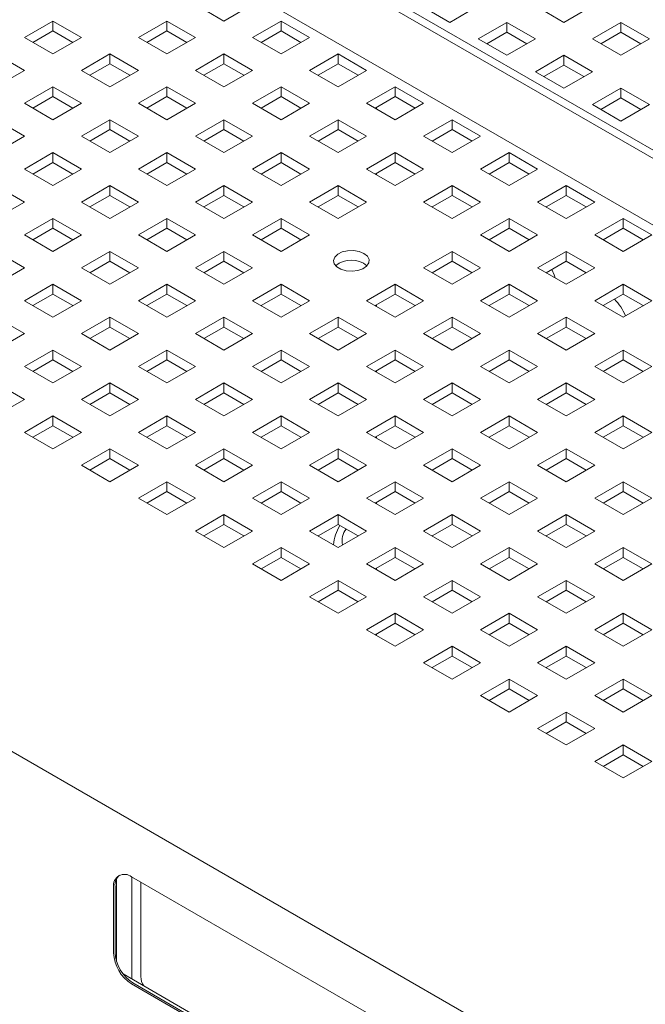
# Paper-space layout '2' of a CAD drawing. Header units: inches. Extents: x 1 to 109, y 1 to 85.
# Tile 55 of 66: x 80.73 to 83.83, y 29.79 to 34.67. Entities that reach past the tile are written whole.
import ezdxf

# ---------------------------------------------------------------- set-up
doc = ezdxf.new("R2010")
doc.units = ezdxf.units.IN
doc.header["$MEASUREMENT"] = 0

psp = doc.layouts.new('2')

# ---------------------------------------------------------------- linework, layer by layer
at = {"color": 7, "linetype": 'Continuous', "lineweight": 15, "ltscale": 5}
for p, q in [((89.2076, 30.9035), (77.5404, 37.6388)), ((77.6212, 37.6333), (89.2885, 30.898)), ((88.9663, 30.712), (77.2991, 37.4474)), ((77.2991, 37.4473), (88.9663, 30.7119)), ((74.21, 34.7828), (85.3716, 28.3393)), ((81.7439, 34.6658), (81.6025, 34.7474)), ((81.8853, 34.7474), (81.7439, 34.6658)), ((82.8638, 34.6592), (82.7224, 34.7408)), ((83.0053, 34.7408), (82.8638, 34.6592)), ((83.4295, 34.6592), (83.2881, 34.7408)), ((83.5709, 34.7408), (83.4295, 34.6592)), ((80.754, 34.5841), (80.8954, 34.6658)), ((80.8954, 34.6658), (81.0368, 34.5841)), ((80.8954, 34.6658), (80.8954, 34.6169)), ((81.3197, 34.5841), (81.4611, 34.6658)), ((81.4611, 34.6658), (81.6025, 34.5841)), ((81.4611, 34.6658), (81.4611, 34.6169)), ((81.8853, 34.5841), (82.0268, 34.6658)), ((82.0268, 34.6658), (82.1682, 34.5841)), ((82.0268, 34.6658), (82.0268, 34.6169)), ((83.0053, 34.5775), (83.1467, 34.6592)), ((83.1467, 34.6592), (83.2881, 34.5775)), ((83.1467, 34.6592), (83.1467, 34.6103)), ((83.5709, 34.5775), (83.7124, 34.6592)), ((83.7124, 34.6592), (83.8538, 34.5775)), ((83.7124, 34.6592), (83.7124, 34.6103)), ((80.7963, 34.5597), (80.8954, 34.6169)), ((80.8954, 34.6169), (80.9945, 34.5597)), ((81.362, 34.5597), (81.4611, 34.6169)), ((81.4611, 34.6169), (81.5602, 34.5597)), ((81.9276, 34.5597), (82.0268, 34.6169)), ((82.0268, 34.6169), (82.1259, 34.5597)), ((83.0476, 34.5531), (83.1467, 34.6103)), ((83.1467, 34.6103), (83.2458, 34.5531)), ((83.6132, 34.5531), (83.7124, 34.6103)), ((83.7124, 34.6103), (83.8115, 34.5531)), ((80.8954, 34.5025), (80.754, 34.5841)), ((81.0368, 34.5841), (80.8954, 34.5025)), ((81.4611, 34.5025), (81.3197, 34.5841)), ((81.6025, 34.5841), (81.4611, 34.5025)), ((82.0268, 34.5025), (81.8853, 34.5841)), ((82.1682, 34.5841), (82.0268, 34.5025)), ((83.1467, 34.4959), (83.0053, 34.5775)), ((83.2881, 34.5775), (83.1467, 34.4959)), ((83.7124, 34.4959), (83.5709, 34.5775)), ((83.8538, 34.5775), (83.7124, 34.4959)), ((80.6126, 34.5025), (80.754, 34.4209)), ((81.0368, 34.4209), (81.1782, 34.5025)), ((81.1782, 34.5025), (81.3197, 34.4209)), ((81.1782, 34.5025), (81.1782, 34.4537)), ((81.6025, 34.4209), (81.7439, 34.5025)), ((81.7439, 34.5025), (81.8853, 34.4209)), ((81.7439, 34.5025), (81.7439, 34.4537)), ((82.1682, 34.4209), (82.3096, 34.5025)), ((82.3096, 34.5025), (82.451, 34.4209)), ((82.3096, 34.5025), (82.3096, 34.4537)), ((83.2881, 34.4142), (83.4295, 34.4959)), ((83.4295, 34.4959), (83.5709, 34.4142)), ((83.4295, 34.4959), (83.4295, 34.4471)), ((81.0791, 34.3964), (81.1782, 34.4537)), ((81.1782, 34.4537), (81.2774, 34.3964)), ((81.6448, 34.3964), (81.7439, 34.4537)), ((81.7439, 34.4537), (81.8431, 34.3964)), ((82.2105, 34.3964), (82.3096, 34.4537)), ((82.3096, 34.4537), (82.4087, 34.3964)), ((83.3304, 34.3898), (83.4295, 34.4471)), ((83.4295, 34.4471), (83.5287, 34.3898)), ((80.754, 34.4209), (80.6126, 34.3392)), ((81.1782, 34.3392), (81.0368, 34.4209)), ((81.3197, 34.4209), (81.1782, 34.3392)), ((81.7439, 34.3392), (81.6025, 34.4209)), ((81.8853, 34.4209), (81.7439, 34.3392)), ((82.3096, 34.3392), (82.1682, 34.4209)), ((82.451, 34.4209), (82.3096, 34.3392)), ((83.4295, 34.3326), (83.2881, 34.4142)), ((83.5709, 34.4142), (83.4295, 34.3326)), ((80.754, 34.2576), (80.8954, 34.3392)), ((80.8954, 34.3392), (81.0368, 34.2576)), ((80.8954, 34.3392), (80.8954, 34.2904)), ((81.3197, 34.2576), (81.4611, 34.3392)), ((81.4611, 34.3392), (81.6025, 34.2576)), ((81.4611, 34.3392), (81.4611, 34.2904)), ((81.8853, 34.2576), (82.0268, 34.3392)), ((82.0268, 34.3392), (82.1682, 34.2576)), ((82.0268, 34.3392), (82.0268, 34.2904)), ((82.451, 34.2576), (82.5925, 34.3392)), ((82.5925, 34.3392), (82.7339, 34.2576)), ((82.5925, 34.3392), (82.5925, 34.2904)), ((83.5709, 34.251), (83.7124, 34.3326)), ((83.7124, 34.3326), (83.8538, 34.251)), ((83.7124, 34.3326), (83.7124, 34.2838)), ((80.8954, 34.1759), (80.754, 34.2576)), ((80.7963, 34.2332), (80.8954, 34.2904)), ((80.8954, 34.2904), (80.9945, 34.2332)), ((81.0368, 34.2576), (80.8954, 34.1759)), ((81.4611, 34.1759), (81.3197, 34.2576)), ((81.362, 34.2332), (81.4611, 34.2904)), ((81.4611, 34.2904), (81.5602, 34.2332)), ((81.6025, 34.2576), (81.4611, 34.1759)), ((82.0268, 34.1759), (81.8853, 34.2576)), ((81.9276, 34.2332), (82.0268, 34.2904)), ((82.0268, 34.2904), (82.1259, 34.2332)), ((82.1682, 34.2576), (82.0268, 34.1759)), ((82.5925, 34.1759), (82.451, 34.2576)), ((82.4933, 34.2332), (82.5925, 34.2904)), ((82.5925, 34.2904), (82.6916, 34.2332)), ((82.7339, 34.2576), (82.5925, 34.1759)), ((83.7124, 34.1693), (83.5709, 34.251)), ((83.6132, 34.2265), (83.7124, 34.2838)), ((83.7124, 34.2838), (83.8115, 34.2265)), ((83.8538, 34.251), (83.7124, 34.1693)), ((82.4997, 34.2368), (82.4997, 34.2295)), ((80.6126, 34.1759), (80.754, 34.0943)), ((81.0368, 34.0943), (81.1782, 34.1759)), ((81.1782, 34.1759), (81.3197, 34.0943)), ((81.1782, 34.1759), (81.1782, 34.1271)), ((81.6025, 34.0943), (81.7439, 34.1759)), ((81.7439, 34.1759), (81.8853, 34.0943)), ((81.7439, 34.1759), (81.7439, 34.1271)), ((82.1682, 34.0943), (82.3096, 34.1759)), ((82.3096, 34.1759), (82.451, 34.0943)), ((82.3096, 34.1759), (82.3096, 34.1271)), ((82.7339, 34.0943), (82.8753, 34.1759)), ((82.8753, 34.1759), (83.0167, 34.0943)), ((82.8753, 34.1759), (82.8753, 34.1271)), ((81.0791, 34.0699), (81.1782, 34.1271)), ((81.1782, 34.1271), (81.2774, 34.0699)), ((81.6448, 34.0699), (81.7439, 34.1271)), ((81.7439, 34.1271), (81.8431, 34.0699)), ((82.2105, 34.0699), (82.3096, 34.1271)), ((82.3096, 34.1271), (82.4087, 34.0699)), ((82.7762, 34.0699), (82.8753, 34.1271)), ((82.8753, 34.1271), (82.9744, 34.0699)), ((80.754, 34.0943), (80.6126, 34.0127)), ((81.1782, 34.0127), (81.0368, 34.0943)), ((81.3197, 34.0943), (81.1782, 34.0127)), ((81.7439, 34.0127), (81.6025, 34.0943)), ((81.8853, 34.0943), (81.7439, 34.0127)), ((82.3096, 34.0127), (82.1682, 34.0943)), ((82.451, 34.0943), (82.3096, 34.0127)), ((82.8753, 34.0127), (82.7339, 34.0943)), ((83.0167, 34.0943), (82.8753, 34.0127)), ((80.754, 33.931), (80.8954, 34.0127)), ((80.8954, 34.0127), (81.0368, 33.931)), ((80.8954, 34.0127), (80.8954, 33.9638)), ((81.3197, 33.931), (81.4611, 34.0127)), ((81.4611, 34.0127), (81.6025, 33.931)), ((81.4611, 34.0127), (81.4611, 33.9638)), ((81.8853, 33.931), (82.0268, 34.0127)), ((82.0268, 34.0127), (82.1682, 33.931)), ((82.0268, 34.0127), (82.0268, 33.9638)), ((82.451, 33.931), (82.5925, 34.0127)), ((82.5925, 34.0127), (82.7339, 33.931)), ((82.5925, 34.0127), (82.5925, 33.9638)), ((83.0167, 33.931), (83.1581, 34.0127)), ((83.1581, 34.0127), (83.2996, 33.931)), ((83.1581, 34.0127), (83.1581, 33.9638)), ((80.7963, 33.9066), (80.8954, 33.9638)), ((80.8954, 33.9638), (80.9945, 33.9066)), ((81.362, 33.9066), (81.4611, 33.9638)), ((81.4611, 33.9638), (81.5602, 33.9066)), ((81.9276, 33.9066), (82.0268, 33.9638)), ((82.0268, 33.9638), (82.1259, 33.9066)), ((82.4933, 33.9066), (82.5925, 33.9638)), ((82.5925, 33.9638), (82.6916, 33.9066)), ((83.059, 33.9066), (83.1581, 33.9638)), ((83.1581, 33.9638), (83.2573, 33.9066)), ((80.8954, 33.8494), (80.754, 33.931)), ((81.0368, 33.931), (80.8954, 33.8494)), ((81.4611, 33.8494), (81.3197, 33.931)), ((81.6025, 33.931), (81.4611, 33.8494)), ((82.0268, 33.8494), (81.8853, 33.931)), ((82.1682, 33.931), (82.0268, 33.8494)), ((82.5925, 33.8494), (82.451, 33.931)), ((82.4997, 33.9103), (82.4997, 33.9029)), ((82.7339, 33.931), (82.5925, 33.8494)), ((83.1581, 33.8494), (83.0167, 33.931)), ((83.2996, 33.931), (83.1581, 33.8494)), ((80.6126, 33.8494), (80.754, 33.7677)), ((81.0368, 33.7677), (81.1782, 33.8494)), ((81.1782, 33.8494), (81.3197, 33.7677)), ((81.1782, 33.8494), (81.1782, 33.8005)), ((81.6025, 33.7677), (81.7439, 33.8494)), ((81.7439, 33.8494), (81.8853, 33.7677)), ((81.7439, 33.8494), (81.7439, 33.8005)), ((82.1682, 33.7677), (82.3096, 33.8494)), ((82.3096, 33.8494), (82.451, 33.7677)), ((82.3096, 33.8494), (82.3096, 33.8005)), ((82.7339, 33.7677), (82.8753, 33.8494)), ((82.8753, 33.8494), (83.0167, 33.7677)), ((82.8753, 33.8494), (82.8753, 33.8005)), ((83.2996, 33.7677), (83.441, 33.8494)), ((83.441, 33.8494), (83.5824, 33.7677)), ((83.441, 33.8494), (83.441, 33.8005)), ((80.754, 33.7677), (80.6126, 33.6861)), ((81.1782, 33.6861), (81.0368, 33.7677)), ((81.0791, 33.7433), (81.1782, 33.8005)), ((81.1782, 33.8005), (81.2774, 33.7433)), ((81.3197, 33.7677), (81.1782, 33.6861)), ((81.7439, 33.6861), (81.6025, 33.7677)), ((81.6448, 33.7433), (81.7439, 33.8005)), ((81.7439, 33.8005), (81.8431, 33.7433)), ((81.8853, 33.7677), (81.7439, 33.6861)), ((82.3096, 33.6861), (82.1682, 33.7677)), ((82.2105, 33.7433), (82.3096, 33.8005)), ((82.3096, 33.8005), (82.4087, 33.7433)), ((82.451, 33.7677), (82.3096, 33.6861)), ((82.8753, 33.6861), (82.7339, 33.7677)), ((82.7762, 33.7433), (82.8753, 33.8005)), ((82.8753, 33.8005), (82.9744, 33.7433)), ((83.0167, 33.7677), (82.8753, 33.6861)), ((83.441, 33.6861), (83.2996, 33.7677)), ((83.3419, 33.7433), (83.441, 33.8005)), ((83.441, 33.8005), (83.5401, 33.7433)), ((83.5824, 33.7677), (83.441, 33.6861)), ((80.754, 33.6044), (80.8954, 33.6861)), ((80.8954, 33.6861), (81.0368, 33.6044)), ((80.8954, 33.6861), (80.8954, 33.6373)), ((81.3197, 33.6044), (81.4611, 33.6861)), ((81.4611, 33.6861), (81.6025, 33.6044)), ((81.4611, 33.6861), (81.4611, 33.6373)), ((81.8853, 33.6044), (82.0268, 33.6861)), ((82.0268, 33.6861), (82.1682, 33.6044)), ((82.0268, 33.6861), (82.0268, 33.6373)), ((83.0167, 33.6044), (83.1581, 33.6861)), ((83.1581, 33.6861), (83.2996, 33.6044)), ((83.1581, 33.6861), (83.1581, 33.6373)), ((83.5824, 33.6044), (83.7238, 33.6861)), ((83.7238, 33.6861), (83.8652, 33.6044)), ((83.7238, 33.6861), (83.7238, 33.6373)), ((80.7963, 33.58), (80.8954, 33.6373)), ((80.8954, 33.6373), (80.9945, 33.58)), ((81.362, 33.58), (81.4611, 33.6373)), ((81.4611, 33.6373), (81.5602, 33.58)), ((81.9276, 33.58), (82.0268, 33.6373)), ((82.0268, 33.6373), (82.1259, 33.58)), ((83.059, 33.58), (83.1581, 33.6373)), ((83.1581, 33.6373), (83.2573, 33.58)), ((83.6247, 33.58), (83.7238, 33.6373)), ((83.7238, 33.6373), (83.823, 33.58)), ((80.8954, 33.5228), (80.754, 33.6044)), ((81.0368, 33.6044), (80.8954, 33.5228)), ((81.4611, 33.5228), (81.3197, 33.6044)), ((81.6025, 33.6044), (81.4611, 33.5228)), ((82.0268, 33.5228), (81.8853, 33.6044)), ((82.1682, 33.6044), (82.0268, 33.5228)), ((83.1581, 33.5228), (83.0167, 33.6044)), ((83.2996, 33.6044), (83.1581, 33.5228)), ((83.7238, 33.5228), (83.5824, 33.6044)), ((83.8652, 33.6044), (83.7238, 33.5228)), ((80.6126, 33.5228), (80.754, 33.4412)), ((81.0368, 33.4412), (81.1782, 33.5228)), ((81.1782, 33.5228), (81.3197, 33.4412)), ((81.1782, 33.5228), (81.1782, 33.474)), ((81.6025, 33.4412), (81.7439, 33.5228)), ((81.7439, 33.5228), (81.8853, 33.4412)), ((81.7439, 33.5228), (81.7439, 33.474)), ((82.7339, 33.4412), (82.8753, 33.5228)), ((82.8753, 33.5228), (83.0167, 33.4412)), ((82.8753, 33.5228), (82.8753, 33.474)), ((83.2996, 33.4412), (83.441, 33.5228)), ((83.441, 33.5228), (83.5824, 33.4412)), ((83.441, 33.5228), (83.441, 33.474)), ((81.0791, 33.4168), (81.1782, 33.474)), ((81.1782, 33.474), (81.2774, 33.4168)), ((81.6448, 33.4168), (81.7439, 33.474)), ((81.7439, 33.474), (81.8431, 33.4168)), ((82.7762, 33.4168), (82.8753, 33.474)), ((82.8753, 33.474), (82.9744, 33.4168)), ((83.3419, 33.4168), (83.441, 33.474)), ((83.441, 33.474), (83.5401, 33.4168)), ((80.754, 33.4412), (80.6126, 33.3595)), ((81.1782, 33.3595), (81.0368, 33.4412)), ((81.3197, 33.4412), (81.1782, 33.3595)), ((81.7439, 33.3595), (81.6025, 33.4412)), ((81.8853, 33.4412), (81.7439, 33.3595)), ((82.8753, 33.3595), (82.7339, 33.4412)), ((83.0167, 33.4412), (82.8753, 33.3595)), ((83.441, 33.3595), (83.2996, 33.4412)), ((83.5824, 33.4412), (83.441, 33.3595)), ((80.754, 33.2779), (80.8954, 33.3595)), ((80.8954, 33.3595), (81.0368, 33.2779)), ((80.8954, 33.3595), (80.8954, 33.3107)), ((81.3197, 33.2779), (81.4611, 33.3595)), ((81.4611, 33.3595), (81.6025, 33.2779)), ((81.4611, 33.3595), (81.4611, 33.3107)), ((81.8853, 33.2779), (82.0268, 33.3595)), ((82.0268, 33.3595), (82.1682, 33.2779)), ((82.0268, 33.3595), (82.0268, 33.3107)), ((82.451, 33.2779), (82.5925, 33.3595)), ((82.5925, 33.3595), (82.7339, 33.2779)), ((82.5925, 33.3595), (82.5925, 33.3107)), ((83.0167, 33.2779), (83.1581, 33.3595)), ((83.1581, 33.3595), (83.2996, 33.2779)), ((83.1581, 33.3595), (83.1581, 33.3107)), ((83.5824, 33.2779), (83.7238, 33.3595)), ((83.7238, 33.3595), (83.8652, 33.2779)), ((83.7238, 33.3595), (83.7238, 33.3107)), ((80.8954, 33.1962), (80.754, 33.2779)), ((80.7963, 33.2535), (80.8954, 33.3107)), ((80.8954, 33.3107), (80.9945, 33.2535)), ((81.0368, 33.2779), (80.8954, 33.1962)), ((81.4611, 33.1962), (81.3197, 33.2779)), ((81.362, 33.2535), (81.4611, 33.3107)), ((81.4611, 33.3107), (81.5602, 33.2535)), ((81.6025, 33.2779), (81.4611, 33.1962)), ((82.0268, 33.1962), (81.8853, 33.2779)), ((81.9276, 33.2535), (82.0268, 33.3107)), ((82.0268, 33.3107), (82.1259, 33.2535)), ((82.1682, 33.2779), (82.0268, 33.1962)), ((82.5925, 33.1962), (82.451, 33.2779)), ((82.4933, 33.2535), (82.5925, 33.3107)), ((82.5925, 33.3107), (82.6916, 33.2535)), ((82.7339, 33.2779), (82.5925, 33.1962)), ((83.1581, 33.1962), (83.0167, 33.2779)), ((83.059, 33.2535), (83.1581, 33.3107)), ((83.1581, 33.3107), (83.2573, 33.2535)), ((83.2996, 33.2779), (83.1581, 33.1962)), ((83.7238, 33.1962), (83.5824, 33.2779)), ((83.6247, 33.2535), (83.7238, 33.3107)), ((83.7238, 33.3107), (83.823, 33.2535)), ((83.8652, 33.2779), (83.7238, 33.1962)), ((82.4997, 33.2571), (82.4997, 33.2498)), ((80.6126, 33.1962), (80.754, 33.1146)), ((81.0368, 33.1146), (81.1782, 33.1962)), ((81.1782, 33.1962), (81.3197, 33.1146)), ((81.1782, 33.1962), (81.1782, 33.1474)), ((81.6025, 33.1146), (81.7439, 33.1962)), ((81.7439, 33.1962), (81.8853, 33.1146)), ((81.7439, 33.1962), (81.7439, 33.1474)), ((82.1682, 33.1146), (82.3096, 33.1962)), ((82.3096, 33.1962), (82.451, 33.1146)), ((82.3096, 33.1962), (82.3096, 33.1474)), ((82.7339, 33.1146), (82.8753, 33.1962)), ((82.8753, 33.1962), (83.0167, 33.1146)), ((82.8753, 33.1962), (82.8753, 33.1474)), ((83.2996, 33.1146), (83.441, 33.1962)), ((83.441, 33.1962), (83.5824, 33.1146)), ((83.441, 33.1962), (83.441, 33.1474)), ((81.0791, 33.0902), (81.1782, 33.1474)), ((81.1782, 33.1474), (81.2774, 33.0902)), ((81.6448, 33.0902), (81.7439, 33.1474)), ((81.7439, 33.1474), (81.8431, 33.0902)), ((82.2105, 33.0902), (82.3096, 33.1474)), ((82.3096, 33.1474), (82.4087, 33.0902)), ((82.7762, 33.0902), (82.8753, 33.1474)), ((82.8753, 33.1474), (82.9744, 33.0902)), ((83.3419, 33.0902), (83.441, 33.1474)), ((83.441, 33.1474), (83.5401, 33.0902)), ((80.754, 33.1146), (80.6126, 33.033)), ((81.1782, 33.033), (81.0368, 33.1146)), ((81.3197, 33.1146), (81.1782, 33.033)), ((81.7439, 33.033), (81.6025, 33.1146)), ((81.8853, 33.1146), (81.7439, 33.033)), ((82.3096, 33.033), (82.1682, 33.1146)), ((82.451, 33.1146), (82.3096, 33.033)), ((82.8753, 33.033), (82.7339, 33.1146)), ((83.0167, 33.1146), (82.8753, 33.033)), ((83.441, 33.033), (83.2996, 33.1146)), ((83.5824, 33.1146), (83.441, 33.033)), ((80.754, 32.9513), (80.8954, 33.033)), ((80.8954, 33.033), (81.0368, 32.9513)), ((80.8954, 33.033), (80.8954, 32.9841)), ((81.3197, 32.9513), (81.4611, 33.033)), ((81.4611, 33.033), (81.6025, 32.9513)), ((81.4611, 33.033), (81.4611, 32.9841)), ((81.8853, 32.9513), (82.0268, 33.033)), ((82.0268, 33.033), (82.1682, 32.9513)), ((82.0268, 33.033), (82.0268, 32.9841)), ((82.451, 32.9513), (82.5925, 33.033)), ((82.5925, 33.033), (82.7339, 32.9513)), ((82.5925, 33.033), (82.5925, 32.9841)), ((83.0167, 32.9513), (83.1581, 33.033)), ((83.1581, 33.033), (83.2996, 32.9513)), ((83.1581, 33.033), (83.1581, 32.9841)), ((83.5824, 32.9513), (83.7238, 33.033)), ((83.7238, 33.033), (83.8652, 32.9513)), ((83.7238, 33.033), (83.7238, 32.9841)), ((80.7963, 32.9269), (80.8954, 32.9841)), ((80.8954, 32.9841), (80.9945, 32.9269)), ((81.362, 32.9269), (81.4611, 32.9841)), ((81.4611, 32.9841), (81.5602, 32.9269)), ((81.9276, 32.9269), (82.0268, 32.9841)), ((82.0268, 32.9841), (82.1259, 32.9269)), ((82.4933, 32.9269), (82.5925, 32.9841)), ((82.5925, 32.9841), (82.6916, 32.9269)), ((83.059, 32.9269), (83.1581, 32.9841)), ((83.1581, 32.9841), (83.2573, 32.9269)), ((83.6247, 32.9269), (83.7238, 32.9841)), ((83.7238, 32.9841), (83.823, 32.9269)), ((80.8954, 32.8697), (80.754, 32.9513)), ((81.0368, 32.9513), (80.8954, 32.8697)), ((81.4611, 32.8697), (81.3197, 32.9513)), ((81.6025, 32.9513), (81.4611, 32.8697)), ((82.0268, 32.8697), (81.8853, 32.9513)), ((82.1682, 32.9513), (82.0268, 32.8697)), ((82.5925, 32.8697), (82.451, 32.9513)), ((82.4997, 32.9306), (82.4997, 32.9232)), ((82.7339, 32.9513), (82.5925, 32.8697)), ((83.1581, 32.8697), (83.0167, 32.9513)), ((83.2996, 32.9513), (83.1581, 32.8697)), ((83.7238, 32.8697), (83.5824, 32.9513)), ((83.8652, 32.9513), (83.7238, 32.8697)), ((80.6126, 32.8697), (80.754, 32.788)), ((81.0368, 32.788), (81.1782, 32.8697)), ((81.1782, 32.8697), (81.3197, 32.788)), ((81.1782, 32.8697), (81.1782, 32.8209)), ((81.6025, 32.788), (81.7439, 32.8697)), ((81.7439, 32.8697), (81.8853, 32.788)), ((81.7439, 32.8697), (81.7439, 32.8209)), ((82.1682, 32.788), (82.3096, 32.8697)), ((82.3096, 32.8697), (82.451, 32.788)), ((82.3096, 32.8697), (82.3096, 32.8209)), ((82.7339, 32.788), (82.8753, 32.8697)), ((82.8753, 32.8697), (83.0167, 32.788)), ((82.8753, 32.8697), (82.8753, 32.8209)), ((83.2996, 32.788), (83.441, 32.8697)), ((83.441, 32.8697), (83.5824, 32.788)), ((83.441, 32.8697), (83.441, 32.8209)), ((80.754, 32.788), (80.6126, 32.7064)), ((81.1782, 32.7064), (81.0368, 32.788)), ((81.0791, 32.7636), (81.1782, 32.8209)), ((81.1782, 32.8209), (81.2774, 32.7636)), ((81.3197, 32.788), (81.1782, 32.7064)), ((81.7439, 32.7064), (81.6025, 32.788)), ((81.6448, 32.7636), (81.7439, 32.8209)), ((81.7439, 32.8209), (81.8431, 32.7636)), ((81.8853, 32.788), (81.7439, 32.7064)), ((82.3096, 32.7064), (82.1682, 32.788)), ((82.2105, 32.7636), (82.3096, 32.8209)), ((82.3096, 32.8209), (82.4087, 32.7636)), ((82.451, 32.788), (82.3096, 32.7064)), ((82.8753, 32.7064), (82.7339, 32.788)), ((82.7762, 32.7636), (82.8753, 32.8209)), ((82.8753, 32.8209), (82.9744, 32.7636)), ((83.0167, 32.788), (82.8753, 32.7064)), ((83.441, 32.7064), (83.2996, 32.788)), ((83.3419, 32.7636), (83.441, 32.8209)), ((83.441, 32.8209), (83.5401, 32.7636)), ((83.5824, 32.788), (83.441, 32.7064)), ((80.754, 32.6248), (80.8954, 32.7064)), ((80.8954, 32.7064), (81.0368, 32.6248)), ((80.8954, 32.7064), (80.8954, 32.6576)), ((81.3197, 32.6248), (81.4611, 32.7064)), ((81.4611, 32.7064), (81.6025, 32.6248)), ((81.4611, 32.7064), (81.4611, 32.6576)), ((81.8853, 32.6248), (82.0268, 32.7064)), ((82.0268, 32.7064), (82.1682, 32.6248)), ((82.0268, 32.7064), (82.0268, 32.6576)), ((82.451, 32.6248), (82.5925, 32.7064)), ((82.5925, 32.7064), (82.7339, 32.6248)), ((82.5925, 32.7064), (82.5925, 32.6576)), ((83.0167, 32.6248), (83.1581, 32.7064)), ((83.1581, 32.7064), (83.2996, 32.6248)), ((83.1581, 32.7064), (83.1581, 32.6576)), ((83.5824, 32.6248), (83.7238, 32.7064)), ((83.7238, 32.7064), (83.8652, 32.6248)), ((83.7238, 32.7064), (83.7238, 32.6576)), ((80.7963, 32.6003), (80.8954, 32.6576)), ((80.8954, 32.6576), (80.9945, 32.6003)), ((81.362, 32.6003), (81.4611, 32.6576)), ((81.4611, 32.6576), (81.5602, 32.6003)), ((81.9276, 32.6003), (82.0268, 32.6576)), ((82.0268, 32.6576), (82.1259, 32.6003)), ((82.4933, 32.6003), (82.5925, 32.6576)), ((82.5925, 32.6576), (82.6916, 32.6003)), ((83.059, 32.6003), (83.1581, 32.6576)), ((83.1581, 32.6576), (83.2573, 32.6003)), ((83.6247, 32.6003), (83.7238, 32.6576)), ((83.7238, 32.6576), (83.823, 32.6003)), ((80.8954, 32.5431), (80.754, 32.6248)), ((81.0368, 32.6248), (80.8954, 32.5431)), ((81.4611, 32.5431), (81.3197, 32.6248)), ((81.6025, 32.6248), (81.4611, 32.5431)), ((82.0268, 32.5431), (81.8853, 32.6248)), ((82.1682, 32.6248), (82.0268, 32.5431)), ((82.5925, 32.5431), (82.451, 32.6248)), ((82.4997, 32.604), (82.4997, 32.5967)), ((82.7339, 32.6248), (82.5925, 32.5431)), ((83.1581, 32.5431), (83.0167, 32.6248)), ((83.2996, 32.6248), (83.1581, 32.5431)), ((83.7238, 32.5431), (83.5824, 32.6248)), ((83.8652, 32.6248), (83.7238, 32.5431)), ((81.0368, 32.4615), (81.1782, 32.5431)), ((81.1782, 32.5431), (81.3197, 32.4615)), ((81.1782, 32.5431), (81.1782, 32.4943)), ((81.6025, 32.4615), (81.7439, 32.5431)), ((81.7439, 32.5431), (81.8853, 32.4615)), ((81.7439, 32.5431), (81.7439, 32.4943)), ((82.1682, 32.4615), (82.3096, 32.5431)), ((82.3096, 32.5431), (82.451, 32.4615)), ((82.3096, 32.5431), (82.3096, 32.4943)), ((82.7339, 32.4615), (82.8753, 32.5431)), ((82.8753, 32.5431), (83.0167, 32.4615)), ((82.8753, 32.5431), (82.8753, 32.4943)), ((83.2996, 32.4615), (83.441, 32.5431)), ((83.441, 32.5431), (83.5824, 32.4615)), ((83.441, 32.5431), (83.441, 32.4943)), ((81.0791, 32.4371), (81.1782, 32.4943)), ((81.1782, 32.4943), (81.2774, 32.4371)), ((81.6448, 32.4371), (81.7439, 32.4943)), ((81.7439, 32.4943), (81.8431, 32.4371)), ((82.2105, 32.4371), (82.3096, 32.4943)), ((82.3096, 32.4943), (82.4087, 32.4371)), ((82.7762, 32.4371), (82.8753, 32.4943)), ((82.8753, 32.4943), (82.9744, 32.4371)), ((83.3419, 32.4371), (83.441, 32.4943)), ((83.441, 32.4943), (83.5401, 32.4371)), ((81.1782, 32.3798), (81.0368, 32.4615)), ((81.3197, 32.4615), (81.1782, 32.3798)), ((81.7439, 32.3798), (81.6025, 32.4615)), ((81.8853, 32.4615), (81.7439, 32.3798)), ((82.3096, 32.3798), (82.1682, 32.4615)), ((82.451, 32.4615), (82.3096, 32.3798)), ((82.8753, 32.3798), (82.7339, 32.4615)), ((83.0167, 32.4615), (82.8753, 32.3798)), ((83.441, 32.3798), (83.2996, 32.4615)), ((83.5824, 32.4615), (83.441, 32.3798)), ((81.3197, 32.2982), (81.4611, 32.3798)), ((81.4611, 32.3798), (81.6025, 32.2982)), ((81.4611, 32.3798), (81.4611, 32.331)), ((81.8853, 32.2982), (82.0268, 32.3798)), ((82.0268, 32.3798), (82.1682, 32.2982)), ((82.0268, 32.3798), (82.0268, 32.331)), ((82.451, 32.2982), (82.5925, 32.3798)), ((82.5925, 32.3798), (82.7339, 32.2982)), ((82.5925, 32.3798), (82.5925, 32.331)), ((83.0167, 32.2982), (83.1581, 32.3798)), ((83.1581, 32.3798), (83.2996, 32.2982)), ((83.1581, 32.3798), (83.1581, 32.331)), ((83.5824, 32.2982), (83.7238, 32.3798)), ((83.7238, 32.3798), (83.8652, 32.2982)), ((83.7238, 32.3798), (83.7238, 32.331)), ((81.4611, 32.2166), (81.3197, 32.2982)), ((81.362, 32.2738), (81.4611, 32.331)), ((81.4611, 32.331), (81.5602, 32.2738)), ((81.6025, 32.2982), (81.4611, 32.2166)), ((82.0268, 32.2166), (81.8853, 32.2982)), ((81.9276, 32.2738), (82.0268, 32.331)), ((82.0268, 32.331), (82.1259, 32.2738)), ((82.1682, 32.2982), (82.0268, 32.2166)), ((82.5925, 32.2166), (82.451, 32.2982)), ((82.4933, 32.2738), (82.5925, 32.331)), ((82.5925, 32.331), (82.6916, 32.2738)), ((82.7339, 32.2982), (82.5925, 32.2166)), ((83.1581, 32.2166), (83.0167, 32.2982)), ((83.059, 32.2738), (83.1581, 32.331)), ((83.1581, 32.331), (83.2573, 32.2738)), ((83.2996, 32.2982), (83.1581, 32.2166)), ((83.7238, 32.2166), (83.5824, 32.2982)), ((83.6247, 32.2738), (83.7238, 32.331)), ((83.7238, 32.331), (83.823, 32.2738)), ((83.8652, 32.2982), (83.7238, 32.2166)), ((82.4997, 32.2774), (82.4997, 32.2701)), ((81.6025, 32.1349), (81.7439, 32.2166)), ((81.7439, 32.2166), (81.8853, 32.1349)), ((81.7439, 32.2166), (81.7439, 32.1677)), ((82.1682, 32.1349), (82.3096, 32.2166)), ((82.3096, 32.2166), (82.451, 32.1349)), ((82.3096, 32.2166), (82.3096, 32.1677)), ((82.7339, 32.1349), (82.8753, 32.2166)), ((82.8753, 32.2166), (83.0167, 32.1349)), ((82.8753, 32.2166), (82.8753, 32.1677)), ((83.2996, 32.1349), (83.441, 32.2166)), ((83.441, 32.2166), (83.5824, 32.1349)), ((83.441, 32.2166), (83.441, 32.1677)), ((81.6448, 32.1105), (81.7439, 32.1677)), ((81.7439, 32.1677), (81.8431, 32.1105)), ((82.2105, 32.1105), (82.3096, 32.1677)), ((82.3096, 32.1677), (82.4087, 32.1105)), ((82.7762, 32.1105), (82.8753, 32.1677)), ((82.8753, 32.1677), (82.9744, 32.1105)), ((83.3419, 32.1105), (83.441, 32.1677)), ((83.441, 32.1677), (83.5401, 32.1105)), ((81.7439, 32.0533), (81.6025, 32.1349)), ((81.8853, 32.1349), (81.7439, 32.0533)), ((82.3096, 32.0533), (82.1682, 32.1349)), ((82.451, 32.1349), (82.3096, 32.0533)), ((82.8753, 32.0533), (82.7339, 32.1349)), ((83.0167, 32.1349), (82.8753, 32.0533)), ((83.441, 32.0533), (83.2996, 32.1349)), ((83.5824, 32.1349), (83.441, 32.0533)), ((81.8853, 31.9716), (82.0268, 32.0533)), ((82.0268, 32.0533), (82.1682, 31.9716)), ((82.0268, 32.0533), (82.0268, 32.0044)), ((82.451, 31.9716), (82.5925, 32.0533)), ((82.5925, 32.0533), (82.7339, 31.9716)), ((82.5925, 32.0533), (82.5925, 32.0044)), ((83.0167, 31.9716), (83.1581, 32.0533)), ((83.1581, 32.0533), (83.2996, 31.9716)), ((83.1581, 32.0533), (83.1581, 32.0044)), ((83.5824, 31.9716), (83.7238, 32.0533)), ((83.7238, 32.0533), (83.8652, 31.9716)), ((83.7238, 32.0533), (83.7238, 32.0044)), ((81.9276, 31.9472), (82.0268, 32.0044)), ((82.0268, 32.0044), (82.1259, 31.9472)), ((82.4933, 31.9472), (82.5925, 32.0044)), ((82.5925, 32.0044), (82.6916, 31.9472)), ((83.059, 31.9472), (83.1581, 32.0044)), ((83.1581, 32.0044), (83.2573, 31.9472)), ((83.6247, 31.9472), (83.7238, 32.0044)), ((83.7238, 32.0044), (83.823, 31.9472)), ((82.0268, 31.89), (81.8853, 31.9716)), ((82.1682, 31.9716), (82.0268, 31.89)), ((82.5925, 31.89), (82.451, 31.9716)), ((82.7339, 31.9716), (82.5925, 31.89)), ((83.1581, 31.89), (83.0167, 31.9716)), ((83.2996, 31.9716), (83.1581, 31.89)), ((83.7238, 31.89), (83.5824, 31.9716)), ((83.8652, 31.9716), (83.7238, 31.89)), ((82.4997, 31.9509), (82.4997, 31.9436)), ((82.1682, 31.8083), (82.3096, 31.89)), ((82.3096, 31.89), (82.451, 31.8083)), ((82.3096, 31.89), (82.3096, 31.8412)), ((82.7339, 31.8083), (82.8753, 31.89)), ((82.8753, 31.89), (83.0167, 31.8083)), ((82.8753, 31.89), (82.8753, 31.8412)), ((83.2996, 31.8083), (83.441, 31.89)), ((83.441, 31.89), (83.5824, 31.8083)), ((83.441, 31.89), (83.441, 31.8412)), ((82.3096, 31.7267), (82.1682, 31.8083)), ((82.2105, 31.7839), (82.3096, 31.8412)), ((82.3096, 31.8412), (82.4087, 31.7839)), ((82.451, 31.8083), (82.3096, 31.7267)), ((82.8753, 31.7267), (82.7339, 31.8083)), ((82.7762, 31.7839), (82.8753, 31.8412)), ((82.8753, 31.8412), (82.9744, 31.7839)), ((83.0167, 31.8083), (82.8753, 31.7267)), ((83.441, 31.7267), (83.2996, 31.8083)), ((83.3419, 31.7839), (83.441, 31.8412)), ((83.441, 31.8412), (83.5401, 31.7839)), ((83.5824, 31.8083), (83.441, 31.7267)), ((82.451, 31.6451), (82.5925, 31.7267)), ((82.5925, 31.7267), (82.7339, 31.6451)), ((82.5925, 31.7267), (82.5925, 31.6779)), ((83.0167, 31.6451), (83.1581, 31.7267)), ((83.1581, 31.7267), (83.2996, 31.6451)), ((83.1581, 31.7267), (83.1581, 31.6779)), ((83.5824, 31.6451), (83.7238, 31.7267)), ((83.7238, 31.7267), (83.8652, 31.6451)), ((83.7238, 31.7267), (83.7238, 31.6779)), ((82.4933, 31.6207), (82.5925, 31.6779)), ((82.5925, 31.6779), (82.6916, 31.6207)), ((83.059, 31.6207), (83.1581, 31.6779)), ((83.1581, 31.6779), (83.2573, 31.6207)), ((83.6247, 31.6207), (83.7238, 31.6779)), ((83.7238, 31.6779), (83.823, 31.6207)), ((82.5925, 31.5634), (82.451, 31.6451)), ((82.4997, 31.6243), (82.4997, 31.617)), ((82.7339, 31.6451), (82.5925, 31.5634)), ((83.1581, 31.5634), (83.0167, 31.6451)), ((83.2996, 31.6451), (83.1581, 31.5634)), ((83.7238, 31.5634), (83.5824, 31.6451)), ((83.8652, 31.6451), (83.7238, 31.5634)), ((82.7339, 31.4818), (82.8753, 31.5634)), ((82.8753, 31.5634), (83.0167, 31.4818)), ((82.8753, 31.5634), (82.8753, 31.5146)), ((83.2996, 31.4818), (83.441, 31.5634)), ((83.441, 31.5634), (83.5824, 31.4818)), ((83.441, 31.5634), (83.441, 31.5146)), ((82.7762, 31.4574), (82.8753, 31.5146)), ((82.8753, 31.5146), (82.9744, 31.4574)), ((83.3419, 31.4574), (83.441, 31.5146)), ((83.441, 31.5146), (83.5401, 31.4574)), ((82.8753, 31.4001), (82.7339, 31.4818)), ((83.0167, 31.4818), (82.8753, 31.4001)), ((83.441, 31.4001), (83.2996, 31.4818)), ((83.5824, 31.4818), (83.441, 31.4001)), ((83.0167, 31.3185), (83.1581, 31.4001)), ((83.1581, 31.4001), (83.2996, 31.3185)), ((83.1581, 31.4001), (83.1581, 31.3513)), ((83.5824, 31.3185), (83.7238, 31.4001)), ((83.7238, 31.4001), (83.8652, 31.3185)), ((83.7238, 31.4001), (83.7238, 31.3513)), ((83.1581, 31.2369), (83.0167, 31.3185)), ((83.059, 31.2941), (83.1581, 31.3513)), ((83.1581, 31.3513), (83.2573, 31.2941)), ((83.2996, 31.3185), (83.1581, 31.2369)), ((83.7238, 31.2369), (83.5824, 31.3185)), ((83.6247, 31.2941), (83.7238, 31.3513)), ((83.7238, 31.3513), (83.823, 31.2941)), ((83.8652, 31.3185), (83.7238, 31.2369)), ((83.2996, 31.1552), (83.441, 31.2369)), ((83.441, 31.2369), (83.5824, 31.1552)), ((83.441, 31.2369), (83.441, 31.188)), ((83.3419, 31.1308), (83.441, 31.188)), ((83.441, 31.188), (83.5401, 31.1308)), ((83.441, 31.0736), (83.2996, 31.1552)), ((83.5824, 31.1552), (83.441, 31.0736)), ((83.5824, 30.9919), (83.7238, 31.0736)), ((83.7238, 31.0736), (83.8652, 30.9919)), ((83.7238, 31.0736), (83.7238, 31.0248)), ((83.6247, 30.9675), (83.7238, 31.0248)), ((83.7238, 31.0248), (83.823, 30.9675)), ((83.7238, 30.9103), (83.5824, 30.9919)), ((83.8652, 30.9919), (83.7238, 30.9103)), ((81.2107, 30.4079), (81.2107, 30.0021)), ((83.371, 29.2151), (81.2851, 30.4193)), ((81.2872, 29.9121), (81.2872, 30.418)), ((81.331, 29.9245), (81.331, 30.3927)), ((81.1967, 30.3682), (81.1967, 30.0416)), ((81.2038, 30.3723), (81.2038, 30.0457)), ((83.4265, 28.6771), (81.2438, 29.9372)), ((81.2851, 29.8885), (83.371, 28.6843)), ((81.2921, 29.8926), (83.3781, 28.6884))]:
    psp.add_line(p, q, dxfattribs=at)
at = {"color": 7, "linetype": 'Continuous', "lineweight": 15, "ltscale": 5, "flags": 128}
for points in [[(82.4379, 33.512), (82.4142, 33.5218), (82.3863, 33.5266), (82.3572, 33.5259), (82.3301, 33.5198), (82.3078, 33.5089), (82.2929, 33.4944), (82.2869, 33.478), (82.2905, 33.4613), (82.3033, 33.4462), (82.3239, 33.4343), (82.3501, 33.4269), (82.379, 33.4248), (82.4075, 33.4283), (82.4326, 33.4369), (82.4514, 33.4497), (82.462, 33.4654), (82.4632, 33.4822), (82.4549, 33.4983), (82.4379, 33.512)], [(83.3863, 33.3911), (83.3809, 33.4068), (83.3691, 33.4325)]]:
    psp.add_lwpolyline(points, dxfattribs=at)
at = {"color": 7, "linetype": 'Continuous', "lineweight": 15, "ltscale": 25}
for centre, radius, start, end in [((82.3754, 33.3596), 0.1203, 49.748, 130.252), ((83.5151, 33.1179), 0.2351, 21.0709, 45.4463), ((82.4895, 32.0514), 0.2031, 146.9554, 175.7731), ((82.4215, 32.0883), 0.0918, 141.9761, 193.801), ((81.2506, 30.377), 0.0546, 50.7974, 189.2147), ((81.268, 30.3782), 0.0646, 130.3895, 185.1999), ((81.3886, 30.0503), 0.1921, 182.6057, 237.3948), ((81.3957, 30.0544), 0.1921, 182.6057, 237.3948), ((81.4199, 29.9279), 0.0889, 182.231, 214.1949)]:
    psp.add_arc(centre, radius, start, end, dxfattribs=at)

doc.saveas('drawing.dxf')
